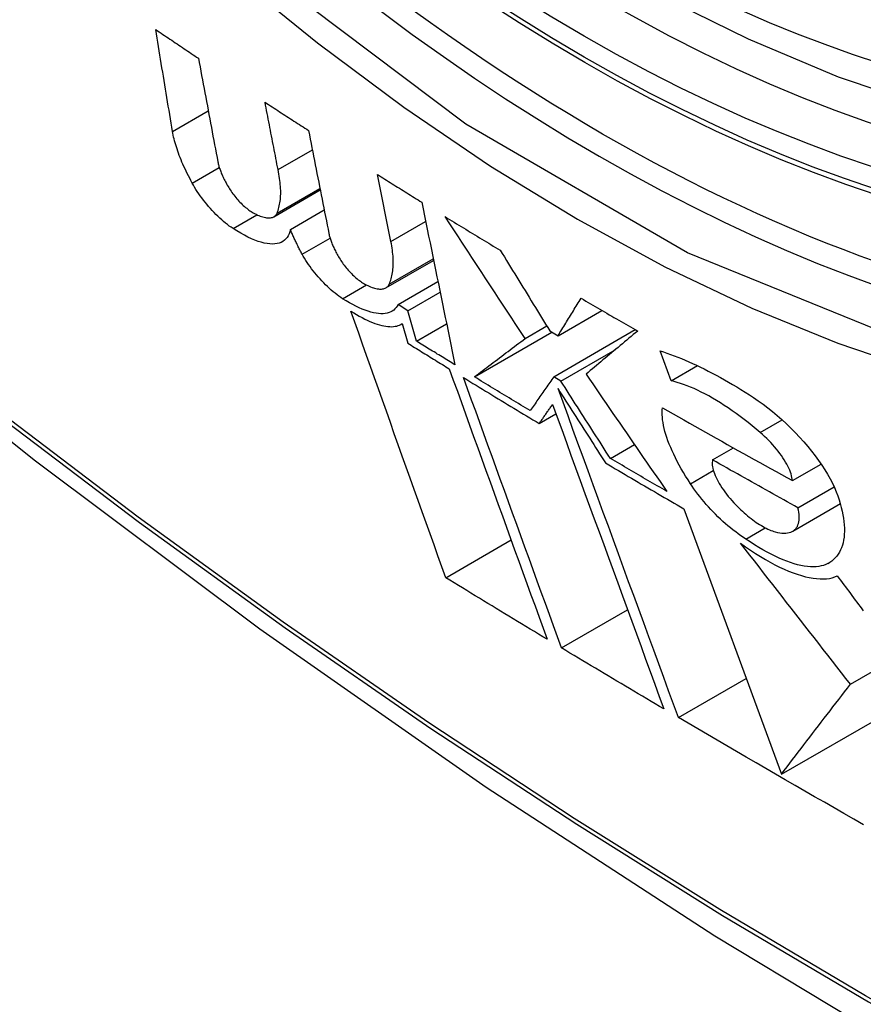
# Model space of a CAD drawing. Header units: inches. Extents: x 27 to 687, y 75 to 319.
# Tile 139 of 239: x 585.434 to 585.576, y 296.157 to 296.322. Entities that reach past the tile are written whole.
import ezdxf

# ---------------------------------------------------------------- set-up
doc = ezdxf.new("R2010")
doc.units = ezdxf.units.IN
doc.header["$MEASUREMENT"] = 0
doc.layers.add('Visible Edges(ANSI)', color=7, linetype='Continuous', lineweight=25)
doc.layers.add('Visible Tangent Edges(ANSI)', color=7, linetype='Continuous', lineweight=25)

msp = doc.modelspace()

# ---------------------------------------------------------------- linework, layer by layer
at = {"layer": 'Visible Edges(ANSI)'}
for p, q in [((585.47723, 296.29709), (585.48299, 296.30041)), ((585.49622, 296.28498), (585.49393, 296.29628)), ((585.47652, 296.28917), (585.48432, 296.29367)), ((585.47706, 296.28977), (585.48427, 296.29393)), ((585.47931, 296.28702), (585.48499, 296.2903)), ((585.49537, 296.27719), (585.5034, 296.28182)), ((585.49741, 296.27437), (585.50413, 296.27825)), ((585.49905, 296.27335), (585.50449, 296.27649)), ((585.49905, 296.27335), (585.49741, 296.27437)), ((585.50051, 296.26823), (585.49905, 296.27335)), ((585.52435, 296.26913), (585.53173, 296.2734)), ((585.49794, 296.27107), (585.49811, 296.27116)), ((585.49811, 296.27117), (585.49904, 296.26789)), ((585.50051, 296.26823), (585.50558, 296.27115)), ((585.51881, 296.26867), (585.52246, 296.27078)), ((585.51026, 296.26223), (585.52331, 296.26976)), ((585.52296, 296.26996), (585.52435, 296.26913)), ((585.52361, 296.26223), (585.53735, 296.27016)), ((585.52483, 296.2615), (585.53397, 296.26678)), ((585.54336, 296.26154), (585.54151, 296.26659)), ((585.54336, 296.26154), (585.54781, 296.2641)), ((585.52483, 296.2615), (585.52361, 296.26223)), ((585.52118, 296.25436), (585.52399, 296.25598)), ((585.53315, 296.24849), (585.5372, 296.25083)), ((585.55036, 296.24823), (585.55388, 296.25026)), ((585.56379, 296.24475), (585.56861, 296.24753)), ((585.56473, 296.24019), (585.57082, 296.24371)), ((585.56386, 296.23626), (585.57186, 296.24088)), ((585.54552, 296.24002), (585.56194, 296.19534)), ((585.55595, 296.23492), (585.55923, 296.23681)), ((585.50545, 296.22842), (585.51644, 296.23477)), ((585.57356, 296.21049), (585.60537, 296.22885)), ((585.52492, 296.2166), (585.53605, 296.22302)), ((585.5446, 296.20489), (585.55601, 296.21148)), ((585.56194, 296.19534), (585.5838, 296.20797))]:
    msp.add_line(p, q, dxfattribs=at)
at = {"layer": 'Visible Edges(ANSI)', "flags": 128}
for points in [[(585.69603, 296.31589), (585.68416, 296.30995), (585.6716, 296.30541), (585.65844, 296.30227), (585.64476, 296.30056), (585.63067, 296.30026), (585.61624, 296.30136), (585.60153, 296.30381), (585.58661, 296.30759), (585.57155, 296.31267), (585.55639, 296.31902), (585.54122, 296.32658), (585.52607, 296.33533), (585.51101, 296.34521), (585.49611, 296.35617), (585.48142, 296.36818), (585.46701, 296.38117), (585.45293, 296.39508), (585.43924, 296.40984)], [(585.28997, 296.37612), (585.32577, 296.34197), (585.36214, 296.3092), (585.39902, 296.27789), (585.43637, 296.24807), (585.47413, 296.21981), (585.51226, 296.19315), (585.55072, 296.16814), (585.58946, 296.14484), (585.62843, 296.12328), (585.66759, 296.10353), (585.7069, 296.08562), (585.74632, 296.06961), (585.78579, 296.05555), (585.82529, 296.04348), (585.86475, 296.03347), (585.90413, 296.02556)], [(585.45946, 296.30351), (585.45934, 296.30422), (585.45922, 296.30493), (585.4591, 296.30564), (585.45899, 296.30636), (585.45887, 296.30707), (585.45875, 296.30778), (585.45863, 296.3085), (585.45851, 296.30921), (585.45839, 296.30993), (585.45827, 296.31064), (585.45816, 296.31136), (585.45804, 296.31207), (585.45792, 296.31279), (585.4578, 296.3135), (585.45768, 296.31422), (585.45757, 296.31494), (585.45745, 296.31565), (585.45733, 296.31637), (585.45721, 296.31708), (585.4571, 296.3178), (585.45698, 296.31851), (585.45686, 296.31923), (585.45674, 296.31994), (585.45663, 296.32066)], [(585.45663, 296.32066), (585.45693, 296.32046), (585.45722, 296.32026), (585.45752, 296.32006), (585.45782, 296.31985), (585.45812, 296.31965), (585.45842, 296.31945), (585.45872, 296.31925), (585.45902, 296.31905), (585.45932, 296.31885), (585.45962, 296.31865), (585.45992, 296.31844), (585.46022, 296.31824), (585.46052, 296.31804), (585.46082, 296.31784), (585.46112, 296.31764), (585.46142, 296.31744), (585.46172, 296.31724), (585.46202, 296.31704), (585.46232, 296.31684), (585.46262, 296.31664), (585.46292, 296.31643), (585.46322, 296.31623), (585.46352, 296.31603), (585.46382, 296.31583)], [(585.46382, 296.31583), (585.46396, 296.31511), (585.46409, 296.31438), (585.46423, 296.31365), (585.46436, 296.31292), (585.4645, 296.3122), (585.46464, 296.31147), (585.46477, 296.31074), (585.46491, 296.31001), (585.46504, 296.30928), (585.46518, 296.30856), (585.46532, 296.30783), (585.46545, 296.3071), (585.46559, 296.30637), (585.46573, 296.30565), (585.46586, 296.30492), (585.466, 296.30419), (585.46614, 296.30346), (585.46627, 296.30274), (585.46641, 296.30201), (585.46655, 296.30128), (585.46668, 296.30056), (585.46682, 296.29983), (585.46696, 296.29911), (585.46709, 296.29838)], [(585.47723, 296.29709), (585.47713, 296.29756), (585.47704, 296.29803), (585.47695, 296.2985), (585.47686, 296.29897), (585.47677, 296.29945), (585.47668, 296.29992), (585.47658, 296.30039), (585.47649, 296.30086), (585.4764, 296.30134), (585.47631, 296.30181), (585.47622, 296.30228), (585.47613, 296.30275), (585.47603, 296.30323), (585.47594, 296.3037), (585.47585, 296.30417), (585.47576, 296.30465), (585.47567, 296.30512), (585.47558, 296.30559), (585.47549, 296.30606), (585.47539, 296.30654), (585.4753, 296.30701), (585.47521, 296.30748), (585.47512, 296.30795), (585.47503, 296.30843)], [(585.47503, 296.30843), (585.47533, 296.30823), (585.47564, 296.30803), (585.47594, 296.30783), (585.47624, 296.30763), (585.47655, 296.30743), (585.47685, 296.30724), (585.47716, 296.30704), (585.47746, 296.30684), (585.47777, 296.30664), (585.47807, 296.30644), (585.47838, 296.30624), (585.47868, 296.30605), (585.47899, 296.30585), (585.47929, 296.30565), (585.4796, 296.30545), (585.4799, 296.30525), (585.48021, 296.30506), (585.48051, 296.30486), (585.48082, 296.30466), (585.48112, 296.30446), (585.48143, 296.30426), (585.48174, 296.30407), (585.48204, 296.30387), (585.48235, 296.30367)], [(585.46278, 296.29482), (585.46256, 296.29523), (585.46235, 296.29563), (585.46214, 296.29603), (585.46194, 296.29643), (585.46175, 296.29682), (585.46157, 296.29722), (585.46139, 296.2976), (585.46122, 296.29799), (585.46105, 296.29837), (585.4609, 296.29874), (585.46075, 296.29911), (585.4606, 296.29948), (585.46047, 296.29985), (585.46034, 296.3002), (585.46022, 296.30056), (585.4601, 296.30091), (585.46, 296.30125), (585.4599, 296.30159), (585.45981, 296.30192), (585.45972, 296.30225), (585.45965, 296.30257), (585.45958, 296.30289), (585.45951, 296.3032), (585.45946, 296.30351)], [(585.48235, 296.30367), (585.48249, 296.30295), (585.48263, 296.30223), (585.48277, 296.3015), (585.48292, 296.30078), (585.48306, 296.30006), (585.4832, 296.29933), (585.48335, 296.29861), (585.48349, 296.29788), (585.48363, 296.29716), (585.48377, 296.29644), (585.48392, 296.29571), (585.48406, 296.29499), (585.4842, 296.29426), (585.48435, 296.29354), (585.48449, 296.29282), (585.48463, 296.29209), (585.48478, 296.29137), (585.48492, 296.29065), (585.48506, 296.28992), (585.48521, 296.2892), (585.48535, 296.28848), (585.48549, 296.28776), (585.48563, 296.28704), (585.48578, 296.28632)], [(585.46709, 296.29838), (585.46712, 296.29823), (585.46716, 296.29808), (585.46719, 296.29792), (585.46724, 296.29776), (585.46728, 296.2976), (585.46733, 296.29744), (585.46739, 296.29727), (585.46745, 296.2971), (585.46751, 296.29692), (585.46758, 296.29675), (585.46765, 296.29657), (585.46772, 296.29639), (585.4678, 296.2962), (585.46789, 296.29602), (585.46797, 296.29583), (585.46806, 296.29564), (585.46816, 296.29545), (585.46825, 296.29526), (585.46836, 296.29506), (585.46846, 296.29487), (585.46857, 296.29467), (585.46868, 296.29447), (585.4688, 296.29427), (585.46892, 296.29407)], [(585.47706, 296.28977), (585.47715, 296.29), (585.47723, 296.29023), (585.47731, 296.29048), (585.47737, 296.29073), (585.47743, 296.29098), (585.47749, 296.29125), (585.47753, 296.29152), (585.47757, 296.29179), (585.47761, 296.29208), (585.47763, 296.29237), (585.47765, 296.29266), (585.47766, 296.29297), (585.47766, 296.29328), (585.47766, 296.29359), (585.47765, 296.29392), (585.47763, 296.29424), (585.4776, 296.29458), (585.47757, 296.29492), (585.47753, 296.29527), (585.47748, 296.29562), (585.47743, 296.29598), (585.47737, 296.29634), (585.4773, 296.29671), (585.47723, 296.29709)], [(585.49393, 296.29628), (585.49424, 296.29608), (585.49455, 296.29589), (585.49486, 296.29569), (585.49517, 296.29549), (585.49549, 296.2953), (585.4958, 296.2951), (585.49611, 296.29491), (585.49642, 296.29471), (585.49673, 296.29452), (585.49704, 296.29433), (585.49735, 296.29413), (585.49766, 296.29394), (585.49797, 296.29374), (585.49828, 296.29355), (585.49859, 296.29335), (585.4989, 296.29316), (585.49922, 296.29296), (585.49953, 296.29277), (585.49984, 296.29257), (585.50015, 296.29238), (585.50046, 296.29219), (585.50078, 296.29199), (585.50109, 296.2918), (585.5014, 296.2916)], [(585.46965, 296.28717), (585.46934, 296.28738), (585.46902, 296.2876), (585.4687, 296.28784), (585.46838, 296.2881), (585.46806, 296.28837), (585.46774, 296.28865), (585.46741, 296.28894), (585.46709, 296.28924), (585.46677, 296.28956), (585.46645, 296.28988), (585.46614, 296.29021), (585.46583, 296.29055), (585.46553, 296.2909), (585.46523, 296.29125), (585.46495, 296.2916), (585.46466, 296.29196), (585.46439, 296.29232), (585.46413, 296.29268), (585.46388, 296.29304), (585.46363, 296.2934), (585.4634, 296.29376), (585.46318, 296.29412), (585.46298, 296.29447), (585.46278, 296.29482)], [(585.46892, 296.29407), (585.46904, 296.29386), (585.46918, 296.29366), (585.46932, 296.29345), (585.46946, 296.29324), (585.46962, 296.29303), (585.46977, 296.29282), (585.46994, 296.29261), (585.4701, 296.29241), (585.47028, 296.2922), (585.47045, 296.292), (585.47063, 296.2918), (585.47081, 296.29161), (585.471, 296.29142), (585.47118, 296.29124), (585.47137, 296.29106), (585.47156, 296.29089), (585.47175, 296.29073), (585.47194, 296.29058), (585.47212, 296.29043), (585.47231, 296.29029), (585.47249, 296.29016), (585.47267, 296.29004), (585.47284, 296.28993), (585.47301, 296.28983)], [(585.5014, 296.2916), (585.50163, 296.29047), (585.50186, 296.28933), (585.5021, 296.28819), (585.50233, 296.28705), (585.50256, 296.28591), (585.5028, 296.28477), (585.50303, 296.28362), (585.50326, 296.28248), (585.5035, 296.28134), (585.50373, 296.2802), (585.50396, 296.27905), (585.5042, 296.27791), (585.50443, 296.27677), (585.50466, 296.27563), (585.5049, 296.27448), (585.50513, 296.27334), (585.50536, 296.2722), (585.5056, 296.27106), (585.50583, 296.26992), (585.50606, 296.26878), (585.50629, 296.26764), (585.50653, 296.2665), (585.50676, 296.26537), (585.50699, 296.26423)], [(585.47301, 296.28983), (585.47327, 296.28969), (585.47352, 296.28957), (585.47376, 296.28945), (585.47399, 296.28935), (585.47422, 296.28926), (585.47445, 296.28918), (585.47466, 296.28912), (585.47487, 296.28906), (585.47508, 296.28902), (585.47527, 296.28899), (585.47546, 296.28897), (585.47563, 296.28896), (585.4758, 296.28897), (585.47596, 296.28898), (585.47612, 296.28901), (585.47626, 296.28905), (585.47639, 296.2891), (585.47651, 296.28916), (585.47663, 296.28924), (585.47673, 296.28932), (585.47683, 296.28942), (585.47692, 296.28953), (585.47699, 296.28964), (585.47706, 296.28977)], [(585.51881, 296.26867), (585.51825, 296.26952), (585.51769, 296.27037), (585.51713, 296.27122), (585.51657, 296.27207), (585.51601, 296.27292), (585.51544, 296.27377), (585.51488, 296.27462), (585.51432, 296.27547), (585.51376, 296.27633), (585.51319, 296.27718), (585.51263, 296.27804), (585.51207, 296.27889), (585.5115, 296.27975), (585.51094, 296.28061), (585.51038, 296.28146), (585.50982, 296.28232), (585.50925, 296.28318), (585.50869, 296.28403), (585.50813, 296.28489), (585.50757, 296.28575), (585.50701, 296.28661), (585.50645, 296.28746), (585.50589, 296.28832), (585.50533, 296.28918)], [(585.50533, 296.28918), (585.50571, 296.28894), (585.5061, 296.2887), (585.50648, 296.28847), (585.50687, 296.28823), (585.50725, 296.28799), (585.50764, 296.28776), (585.50803, 296.28752), (585.50841, 296.28728), (585.5088, 296.28705), (585.50919, 296.28681), (585.50957, 296.28658), (585.50996, 296.28634), (585.51035, 296.2861), (585.51073, 296.28587), (585.51112, 296.28563), (585.51151, 296.2854), (585.5119, 296.28516), (585.51228, 296.28493), (585.51267, 296.28469), (585.51306, 296.28446), (585.51345, 296.28422), (585.51384, 296.28399), (585.51423, 296.28375), (585.51462, 296.28352)], [(585.47931, 296.28702), (585.47922, 296.28664), (585.4791, 296.28629), (585.47895, 296.28597), (585.47876, 296.28568), (585.47855, 296.28542), (585.47831, 296.2852), (585.47804, 296.285), (585.47774, 296.28485), (585.47742, 296.28472), (585.47706, 296.28464), (585.47668, 296.28458), (585.47627, 296.28457), (585.47583, 296.28459), (585.47538, 296.28464), (585.47489, 296.28473), (585.47439, 296.28486), (585.47386, 296.28502), (585.47331, 296.28523), (585.47274, 296.28546), (585.47215, 296.28574), (585.47155, 296.28604), (585.47093, 296.28638), (585.47029, 296.28676), (585.46965, 296.28717)], [(585.48128, 296.28285), (585.48118, 296.28303), (585.48109, 296.28321), (585.48099, 296.28339), (585.4809, 296.28357), (585.4808, 296.28375), (585.48071, 296.28393), (585.48062, 296.28411), (585.48053, 296.28428), (585.48045, 296.28446), (585.48036, 296.28464), (585.48028, 296.28481), (585.48019, 296.28498), (585.48011, 296.28516), (585.48003, 296.28533), (585.47995, 296.2855), (585.47988, 296.28568), (585.4798, 296.28585), (585.47973, 296.28602), (585.47965, 296.28618), (585.47958, 296.28635), (585.47951, 296.28652), (585.47944, 296.28669), (585.47938, 296.28685), (585.47931, 296.28702)], [(585.48578, 296.28632), (585.48581, 296.28617), (585.48584, 296.28601), (585.48588, 296.28586), (585.48593, 296.2857), (585.48598, 296.28554), (585.48603, 296.28537), (585.48608, 296.2852), (585.48615, 296.28503), (585.48621, 296.28486), (585.48628, 296.28469), (585.48635, 296.28451), (585.48643, 296.28433), (585.48651, 296.28415), (585.48659, 296.28396), (585.48668, 296.28378), (585.48678, 296.28359), (585.48687, 296.2834), (585.48697, 296.28321), (585.48708, 296.28301), (585.48718, 296.28282), (585.48729, 296.28262), (585.48741, 296.28243), (585.48753, 296.28223), (585.48765, 296.28203)], [(585.49591, 296.27779), (585.49601, 296.27802), (585.4961, 296.27825), (585.49618, 296.27848), (585.49626, 296.27873), (585.49633, 296.27898), (585.49639, 296.27924), (585.49644, 296.2795), (585.49649, 296.27977), (585.49652, 296.28005), (585.49656, 296.28033), (585.49658, 296.28063), (585.4966, 296.28092), (585.4966, 296.28123), (585.49661, 296.28154), (585.4966, 296.28186), (585.49659, 296.28218), (585.49657, 296.28251), (585.49654, 296.28285), (585.4965, 296.28319), (585.49646, 296.28354), (585.49641, 296.28389), (585.49635, 296.28425), (585.49629, 296.28461), (585.49622, 296.28498)], [(585.51462, 296.28352), (585.51496, 296.28295), (585.51531, 296.28239), (585.51566, 296.28182), (585.516, 296.28125), (585.51635, 296.28069), (585.5167, 296.28012), (585.51705, 296.27956), (585.5174, 296.27899), (585.51774, 296.27843), (585.51809, 296.27786), (585.51844, 296.27729), (585.51879, 296.27673), (585.51913, 296.27616), (585.51948, 296.2756), (585.51983, 296.27503), (585.52018, 296.27447), (585.52053, 296.2739), (585.52087, 296.27334), (585.52122, 296.27278), (585.52157, 296.27221), (585.52192, 296.27165), (585.52226, 296.27109), (585.52261, 296.27052), (585.52296, 296.26996)], [(585.48809, 296.27537), (585.48778, 296.27557), (585.48747, 296.27579), (585.48715, 296.27603), (585.48683, 296.27628), (585.4865, 296.27654), (585.48618, 296.27681), (585.48586, 296.2771), (585.48554, 296.2774), (585.48522, 296.27771), (585.4849, 296.27803), (585.48459, 296.27835), (585.48429, 296.27869), (585.48398, 296.27902), (585.48369, 296.27937), (585.48341, 296.27971), (585.48313, 296.28006), (585.48286, 296.28041), (585.4826, 296.28077), (585.48235, 296.28112), (585.48211, 296.28147), (585.48189, 296.28182), (585.48167, 296.28217), (585.48147, 296.28251), (585.48128, 296.28285)], [(585.48765, 296.28203), (585.48778, 296.28182), (585.48791, 296.28162), (585.48805, 296.28141), (585.4882, 296.2812), (585.48836, 296.281), (585.48852, 296.28079), (585.48868, 296.28058), (585.48885, 296.28038), (585.48903, 296.28018), (585.48921, 296.27998), (585.48939, 296.27978), (585.48957, 296.27959), (585.48976, 296.27941), (585.48995, 296.27923), (585.49014, 296.27905), (585.49033, 296.27888), (585.49052, 296.27872), (585.49071, 296.27857), (585.4909, 296.27842), (585.49109, 296.27829), (585.49127, 296.27816), (585.49146, 296.27804), (585.49163, 296.27793), (585.49181, 296.27783)], [(585.49181, 296.27783), (585.49207, 296.27769), (585.49232, 296.27757), (585.49256, 296.27746), (585.4928, 296.27736), (585.49304, 296.27727), (585.49326, 296.27719), (585.49348, 296.27712), (585.4937, 296.27707), (585.4939, 296.27703), (585.4941, 296.277), (585.49429, 296.27698), (585.49447, 296.27697), (585.49464, 296.27698), (585.4948, 296.277), (585.49496, 296.27703), (585.4951, 296.27707), (585.49524, 296.27712), (585.49536, 296.27718), (585.49548, 296.27726), (585.49558, 296.27734), (585.49568, 296.27744), (585.49577, 296.27755), (585.49584, 296.27766), (585.49591, 296.27779)], [(585.49741, 296.27437), (585.49726, 296.2741), (585.49709, 296.27386), (585.4969, 296.27364), (585.49668, 296.27344), (585.49644, 296.27328), (585.49618, 296.27314), (585.4959, 296.27302), (585.49559, 296.27293), (585.49526, 296.27287), (585.4949, 296.27284), (585.49453, 296.27284), (585.49414, 296.27286), (585.49372, 296.27292), (585.49329, 296.273), (585.49284, 296.27311), (585.49237, 296.27325), (585.49188, 296.27342), (585.49138, 296.27361), (585.49086, 296.27384), (585.49033, 296.27409), (585.48979, 296.27437), (585.48923, 296.27467), (585.48867, 296.27501), (585.48809, 296.27537)], [(585.52435, 296.26913), (585.52451, 296.2694), (585.52467, 296.26966), (585.52483, 296.26992), (585.52499, 296.27018), (585.52515, 296.27044), (585.52531, 296.2707), (585.52547, 296.27096), (585.52563, 296.27123), (585.52579, 296.27149), (585.52595, 296.27175), (585.52611, 296.27201), (585.52627, 296.27228), (585.52643, 296.27254), (585.52659, 296.2728), (585.52675, 296.27307), (585.52692, 296.27333), (585.52708, 296.2736), (585.52724, 296.27386), (585.5274, 296.27412), (585.52756, 296.27439), (585.52772, 296.27465), (585.52789, 296.27492), (585.52805, 296.27518), (585.52821, 296.27545)], [(585.52821, 296.27545), (585.52861, 296.27521), (585.529, 296.27498), (585.5294, 296.27475), (585.52979, 296.27452), (585.53019, 296.27429), (585.53059, 296.27406), (585.53098, 296.27383), (585.53138, 296.2736), (585.53178, 296.27337), (585.53217, 296.27314), (585.53257, 296.27291), (585.53297, 296.27268), (585.53337, 296.27245), (585.53376, 296.27222), (585.53416, 296.27199), (585.53456, 296.27176), (585.53496, 296.27153), (585.53536, 296.2713), (585.53575, 296.27107), (585.53615, 296.27084), (585.53655, 296.27062), (585.53695, 296.27039), (585.53735, 296.27016), (585.53775, 296.26993)], [(585.50545, 296.22842), (585.50479, 296.23026), (585.50413, 296.2321), (585.50347, 296.23395), (585.5028, 296.2358), (585.50214, 296.23766), (585.50147, 296.23952), (585.5008, 296.24139), (585.50014, 296.24326), (585.49947, 296.24514), (585.4988, 296.24701), (585.49813, 296.24889), (585.49746, 296.25077), (585.49679, 296.25265), (585.49612, 296.25453), (585.49545, 296.25642), (585.49478, 296.2583), (585.49412, 296.26018), (585.49345, 296.26206), (585.49278, 296.26394), (585.49212, 296.26581), (585.49146, 296.26769), (585.49079, 296.26956), (585.49013, 296.27143), (585.48948, 296.27329)], [(585.48948, 296.27329), (585.48996, 296.27299), (585.49043, 296.2727), (585.49089, 296.27244), (585.49135, 296.27219), (585.4918, 296.27195), (585.49224, 296.27174), (585.49267, 296.27155), (585.49309, 296.27137), (585.4935, 296.27122), (585.49389, 296.27108), (585.49428, 296.27096), (585.49466, 296.27087), (585.49502, 296.27079), (585.49537, 296.27073), (585.49571, 296.27069), (585.49603, 296.27067), (585.49634, 296.27066), (585.49664, 296.27068), (585.49692, 296.27072), (585.49719, 296.27077), (585.49744, 296.27084), (585.49768, 296.27093), (585.4979, 296.27104), (585.49811, 296.27117)], [(585.51026, 296.26223), (585.51061, 296.26249), (585.51096, 296.26275), (585.51131, 296.26301), (585.51166, 296.26328), (585.51201, 296.26354), (585.51236, 296.26381), (585.51272, 296.26408), (585.51307, 296.26434), (585.51343, 296.26461), (585.51378, 296.26488), (585.51414, 296.26515), (585.5145, 296.26542), (585.51486, 296.26569), (585.51521, 296.26596), (585.51557, 296.26623), (585.51593, 296.2665), (585.51629, 296.26677), (585.51665, 296.26704), (585.51701, 296.26732), (585.51737, 296.26759), (585.51773, 296.26786), (585.51809, 296.26813), (585.51845, 296.2684), (585.51881, 296.26867)], [(585.53775, 296.26993), (585.53738, 296.26962), (585.53701, 296.26932), (585.53665, 296.26901), (585.53628, 296.26871), (585.53591, 296.2684), (585.53555, 296.26809), (585.53518, 296.26779), (585.53482, 296.26748), (585.53445, 296.26718), (585.53409, 296.26688), (585.53372, 296.26657), (585.53336, 296.26627), (585.53299, 296.26596), (585.53263, 296.26566), (585.53227, 296.26536), (585.53191, 296.26506), (585.53155, 296.26475), (585.53119, 296.26445), (585.53083, 296.26415), (585.53047, 296.26385), (585.53012, 296.26355), (585.52976, 296.26326), (585.5294, 296.26296), (585.52905, 296.26266)], [(585.49904, 296.26789), (585.49933, 296.26771), (585.49963, 296.26753), (585.49992, 296.26735), (585.50021, 296.26717), (585.5005, 296.26699), (585.50079, 296.26681), (585.50108, 296.26663), (585.50137, 296.26645), (585.50166, 296.26627), (585.50195, 296.26609), (585.50225, 296.26591), (585.50254, 296.26573), (585.50283, 296.26555), (585.50312, 296.26537), (585.50341, 296.26519), (585.5037, 296.265), (585.504, 296.26482), (585.50429, 296.26464), (585.50458, 296.26446), (585.50487, 296.26428), (585.50516, 296.2641), (585.50546, 296.26392), (585.50575, 296.26374), (585.50604, 296.26356)], [(585.50699, 296.26423), (585.50672, 296.2644), (585.50645, 296.26456), (585.50618, 296.26473), (585.50591, 296.2649), (585.50564, 296.26506), (585.50537, 296.26523), (585.5051, 296.2654), (585.50483, 296.26556), (585.50456, 296.26573), (585.50429, 296.2659), (585.50402, 296.26606), (585.50375, 296.26623), (585.50348, 296.2664), (585.50321, 296.26656), (585.50294, 296.26673), (585.50267, 296.2669), (585.5024, 296.26706), (585.50213, 296.26723), (585.50186, 296.2674), (585.50159, 296.26756), (585.50132, 296.26773), (585.50105, 296.2679), (585.50078, 296.26806), (585.50051, 296.26823)], [(585.54151, 296.26659), (585.54209, 296.26641), (585.54267, 296.26621), (585.54327, 296.266), (585.54387, 296.26578), (585.54448, 296.26555), (585.5451, 296.2653), (585.54573, 296.26504), (585.54636, 296.26476), (585.547, 296.26448), (585.54765, 296.26418), (585.5483, 296.26386), (585.54896, 296.26354), (585.54963, 296.2632), (585.5503, 296.26286), (585.55097, 296.2625), (585.55166, 296.26212), (585.55234, 296.26174), (585.55303, 296.26134), (585.55373, 296.26094), (585.55443, 296.26052), (585.55513, 296.26009), (585.55584, 296.25965), (585.55655, 296.2592), (585.55726, 296.25874)], [(585.50604, 296.26356), (585.50672, 296.26168), (585.5074, 296.25979), (585.50809, 296.25789), (585.50877, 296.25599), (585.50946, 296.25409), (585.51014, 296.25218), (585.51083, 296.25028), (585.51152, 296.24837), (585.51221, 296.24646), (585.5129, 296.24455), (585.51359, 296.24264), (585.51428, 296.24073), (585.51497, 296.23882), (585.51566, 296.23691), (585.51635, 296.23501), (585.51704, 296.23311), (585.51773, 296.23121), (585.51842, 296.22931), (585.5191, 296.22742), (585.51978, 296.22554), (585.52047, 296.22366), (585.52115, 296.22178), (585.52182, 296.21992), (585.5225, 296.21805)], [(585.52492, 296.2166), (585.52425, 296.21846), (585.52357, 296.22032), (585.52289, 296.2222), (585.52221, 296.22408), (585.52152, 296.22596), (585.52083, 296.22785), (585.52015, 296.22975), (585.51946, 296.23164), (585.51877, 296.23355), (585.51808, 296.23545), (585.51739, 296.23736), (585.5167, 296.23926), (585.516, 296.24117), (585.51531, 296.24308), (585.51462, 296.24499), (585.51393, 296.2469), (585.51324, 296.24881), (585.51255, 296.25072), (585.51186, 296.25262), (585.51117, 296.25452), (585.51049, 296.25642), (585.5098, 296.25832), (585.50912, 296.26021), (585.50844, 296.26209)], [(585.50844, 296.26209), (585.50897, 296.26177), (585.5095, 296.26144), (585.51002, 296.26112), (585.51055, 296.2608), (585.51108, 296.26048), (585.51161, 296.26015), (585.51214, 296.25983), (585.51267, 296.25951), (585.5132, 296.25918), (585.51373, 296.25886), (585.51426, 296.25854), (585.51479, 296.25822), (585.51532, 296.25789), (585.51586, 296.25757), (585.51639, 296.25725), (585.51692, 296.25693), (585.51745, 296.25661), (585.51798, 296.25628), (585.51852, 296.25596), (585.51905, 296.25564), (585.51958, 296.25532), (585.52012, 296.255), (585.52065, 296.25468), (585.52118, 296.25436)], [(585.51966, 296.25653), (585.51927, 296.25676), (585.51887, 296.257), (585.51848, 296.25724), (585.51809, 296.25747), (585.51769, 296.25771), (585.5173, 296.25795), (585.51691, 296.25818), (585.51652, 296.25842), (585.51613, 296.25866), (585.51573, 296.2589), (585.51534, 296.25913), (585.51495, 296.25937), (585.51456, 296.25961), (585.51417, 296.25985), (585.51378, 296.26008), (585.51339, 296.26032), (585.51299, 296.26056), (585.5126, 296.2608), (585.51221, 296.26104), (585.51182, 296.26127), (585.51143, 296.26151), (585.51104, 296.26175), (585.51065, 296.26199), (585.51026, 296.26223)], [(585.52361, 296.26223), (585.52344, 296.26199), (585.52328, 296.26175), (585.52311, 296.26151), (585.52295, 296.26127), (585.52278, 296.26103), (585.52262, 296.26079), (585.52245, 296.26056), (585.52229, 296.26032), (585.52212, 296.26008), (585.52196, 296.25984), (585.52179, 296.2596), (585.52162, 296.25936), (585.52146, 296.25913), (585.5213, 296.25889), (585.52113, 296.25865), (585.52097, 296.25841), (585.5208, 296.25818), (585.52064, 296.25794), (585.52047, 296.2577), (585.52031, 296.25747), (585.52015, 296.25723), (585.51998, 296.257), (585.51982, 296.25676), (585.51966, 296.25653)], [(585.52905, 296.26266), (585.52962, 296.26184), (585.53018, 296.26102), (585.53075, 296.26019), (585.53131, 296.25937), (585.53188, 296.25854), (585.53245, 296.25772), (585.53301, 296.2569), (585.53358, 296.25607), (585.53415, 296.25525), (585.53472, 296.25442), (585.53528, 296.2536), (585.53585, 296.25278), (585.53642, 296.25196), (585.53699, 296.25113), (585.53755, 296.25031), (585.53812, 296.24949), (585.53869, 296.24867), (585.53925, 296.24785), (585.53982, 296.24703), (585.54038, 296.24621), (585.54095, 296.2454), (585.54151, 296.24458), (585.54208, 296.24376), (585.54264, 296.24295)], [(585.53315, 296.24849), (585.5328, 296.24903), (585.53246, 296.24957), (585.53211, 296.25011), (585.53176, 296.25066), (585.53142, 296.2512), (585.53107, 296.25174), (585.53072, 296.25228), (585.53038, 296.25282), (585.53003, 296.25336), (585.52968, 296.2539), (585.52934, 296.25445), (585.52899, 296.25499), (585.52864, 296.25553), (585.5283, 296.25607), (585.52795, 296.25662), (585.5276, 296.25716), (585.52725, 296.2577), (585.52691, 296.25824), (585.52656, 296.25879), (585.52621, 296.25933), (585.52587, 296.25987), (585.52552, 296.26042), (585.52517, 296.26096), (585.52483, 296.2615)], [(585.55838, 296.25286), (585.55771, 296.25342), (585.55704, 296.25398), (585.55636, 296.25452), (585.55569, 296.25504), (585.55501, 296.25555), (585.55434, 296.25604), (585.55366, 296.25652), (585.55299, 296.25698), (585.55232, 296.25742), (585.55166, 296.25785), (585.551, 296.25825), (585.55035, 296.25863), (585.54971, 296.259), (585.54907, 296.25934), (585.54845, 296.25966), (585.54783, 296.25996), (585.54723, 296.26024), (585.54663, 296.2605), (585.54605, 296.26073), (585.54548, 296.26094), (585.54493, 296.26112), (585.54439, 296.26128), (585.54387, 296.26142), (585.54336, 296.26154)], [(585.5446, 296.20489), (585.54378, 296.20713), (585.54296, 296.20938), (585.54213, 296.21164), (585.5413, 296.21391), (585.54046, 296.2162), (585.53962, 296.21849), (585.53878, 296.2208), (585.53793, 296.22311), (585.53708, 296.22542), (585.53623, 296.22775), (585.53538, 296.23008), (585.53452, 296.23241), (585.53367, 296.23474), (585.53281, 296.23707), (585.53196, 296.23941), (585.53111, 296.24174), (585.53025, 296.24407), (585.5294, 296.2464), (585.52855, 296.24872), (585.5277, 296.25104), (585.52686, 296.25335), (585.52602, 296.25565), (585.52518, 296.25794), (585.52434, 296.26023)], [(585.52434, 296.26023), (585.52467, 296.25971), (585.52501, 296.25918), (585.52534, 296.25866), (585.52567, 296.25814), (585.52601, 296.25762), (585.52634, 296.2571), (585.52667, 296.25657), (585.52701, 296.25605), (585.52734, 296.25553), (585.52767, 296.25501), (585.52801, 296.25449), (585.52834, 296.25397), (585.52867, 296.25344), (585.52901, 296.25292), (585.52934, 296.2524), (585.52967, 296.25188), (585.53001, 296.25136), (585.53034, 296.25084), (585.53067, 296.25032), (585.531, 296.2498), (585.53134, 296.24928), (585.53167, 296.24876), (585.532, 296.24824), (585.53234, 296.24772)], [(585.55726, 296.25874), (585.55805, 296.2582), (585.55885, 296.25763), (585.55965, 296.25702), (585.56045, 296.25638), (585.56124, 296.25571), (585.56203, 296.25502), (585.5628, 296.2543), (585.56355, 296.25357), (585.56429, 296.25282), (585.565, 296.25205), (585.5657, 296.25128), (585.56636, 296.2505), (585.567, 296.24971), (585.5676, 296.24893), (585.56818, 296.24814), (585.56872, 296.24736), (585.56923, 296.24658), (585.5697, 296.24582), (585.57013, 296.24506), (585.57052, 296.24432), (585.57087, 296.2436), (585.57118, 296.24289), (585.57144, 296.2422), (585.57166, 296.24154)], [(585.52118, 296.25436), (585.52128, 296.25449), (585.52137, 296.25462), (585.52146, 296.25476), (585.52155, 296.25489), (585.52165, 296.25502), (585.52174, 296.25516), (585.52183, 296.25529), (585.52192, 296.25543), (585.52202, 296.25556), (585.52211, 296.25569), (585.5222, 296.25583), (585.52229, 296.25596), (585.52239, 296.25609), (585.52248, 296.25623), (585.52257, 296.25636), (585.52267, 296.2565), (585.52276, 296.25663), (585.52285, 296.25676), (585.52295, 296.2569), (585.52304, 296.25703), (585.52313, 296.25717), (585.52322, 296.2573), (585.52332, 296.25743), (585.52341, 296.25757)], [(585.52341, 296.25757), (585.52418, 296.25545), (585.52496, 296.25333), (585.52574, 296.25119), (585.52652, 296.24906), (585.5273, 296.24691), (585.52809, 296.24477), (585.52888, 296.24261), (585.52966, 296.24046), (585.53045, 296.2383), (585.53124, 296.23615), (585.53203, 296.23399), (585.53282, 296.23184), (585.53361, 296.22968), (585.53439, 296.22753), (585.53518, 296.22538), (585.53597, 296.22324), (585.53675, 296.2211), (585.53753, 296.21897), (585.53831, 296.21684), (585.53908, 296.21472), (585.53986, 296.21261), (585.54063, 296.21051), (585.54139, 296.20842), (585.54215, 296.20634)], [(585.54663, 296.24423), (585.54622, 296.24487), (585.54582, 296.24551), (585.54544, 296.24613), (585.54508, 296.24676), (585.54474, 296.24737), (585.54441, 296.24798), (585.5441, 296.24858), (585.54382, 296.24918), (585.54355, 296.24976), (585.5433, 296.25033), (585.54307, 296.2509), (585.54285, 296.25145), (585.54266, 296.25199), (585.54249, 296.25252), (585.54234, 296.25304), (585.54221, 296.25354), (585.5421, 296.25403), (585.54201, 296.25451), (585.54195, 296.25497), (585.5419, 296.25541), (585.54187, 296.25584), (585.54187, 296.25626), (585.54189, 296.25665), (585.54193, 296.25703)], [(585.54193, 296.25703), (585.54283, 296.25651), (585.54373, 296.256), (585.54464, 296.25548), (585.54554, 296.25497), (585.54645, 296.25445), (585.54735, 296.25394), (585.54826, 296.25342), (585.54917, 296.25291), (585.55008, 296.2524), (585.55098, 296.25188), (585.55189, 296.25137), (585.55281, 296.25086), (585.55372, 296.25035), (585.55463, 296.24984), (585.55554, 296.24933), (585.55646, 296.24881), (585.55737, 296.24831), (585.55829, 296.2478), (585.5592, 296.24729), (585.56012, 296.24678), (585.56104, 296.24627), (585.56195, 296.24577), (585.56287, 296.24526), (585.56379, 296.24475)], [(585.56379, 296.24475), (585.56377, 296.24501), (585.56372, 296.24528), (585.56366, 296.24557), (585.56357, 296.24587), (585.56346, 296.24618), (585.56334, 296.2465), (585.56319, 296.24683), (585.56303, 296.24717), (585.56285, 296.24752), (585.56265, 296.24787), (585.56243, 296.24823), (585.5622, 296.24859), (585.56195, 296.24896), (585.56168, 296.24933), (585.5614, 296.2497), (585.56111, 296.25006), (585.5608, 296.25043), (585.56048, 296.2508), (585.56015, 296.25116), (585.55981, 296.25151), (585.55947, 296.25186), (585.55911, 296.2522), (585.55875, 296.25254), (585.55838, 296.25286)], [(585.53234, 296.24772), (585.53288, 296.2474), (585.53343, 296.24707), (585.53398, 296.24675), (585.53452, 296.24643), (585.53507, 296.24611), (585.53562, 296.24579), (585.53617, 296.24547), (585.53672, 296.24514), (585.53727, 296.24482), (585.53781, 296.2445), (585.53836, 296.24418), (585.53891, 296.24386), (585.53946, 296.24354), (585.54001, 296.24322), (585.54056, 296.2429), (585.54111, 296.24258), (585.54166, 296.24226), (585.54221, 296.24194), (585.54276, 296.24162), (585.54331, 296.2413), (585.54387, 296.24098), (585.54442, 296.24066), (585.54497, 296.24034), (585.54552, 296.24002)], [(585.54264, 296.24295), (585.54224, 296.24318), (585.54185, 296.24341), (585.54145, 296.24364), (585.54105, 296.24387), (585.54066, 296.2441), (585.54026, 296.24433), (585.53986, 296.24456), (585.53947, 296.24479), (585.53907, 296.24502), (585.53868, 296.24525), (585.53828, 296.24549), (585.53789, 296.24572), (585.53749, 296.24595), (585.53709, 296.24618), (585.5367, 296.24641), (585.5363, 296.24664), (585.53591, 296.24687), (585.53551, 296.2471), (585.53512, 296.24734), (585.53473, 296.24757), (585.53433, 296.2478), (585.53394, 296.24803), (585.53354, 296.24826), (585.53315, 296.24849)], [(585.55036, 296.24823), (585.55032, 296.24803), (585.55029, 296.24782), (585.55028, 296.2476), (585.5503, 296.24735), (585.55033, 296.2471), (585.55038, 296.24683), (585.55046, 296.24654), (585.55055, 296.24625), (585.55066, 296.24594), (585.55079, 296.24562), (585.55093, 296.2453), (585.5511, 296.24496), (585.55128, 296.24462), (585.55148, 296.24427), (585.5517, 296.24392), (585.55193, 296.24356), (585.55217, 296.2432), (585.55244, 296.24284), (585.55271, 296.24247), (585.553, 296.24211), (585.5533, 296.24175), (585.55361, 296.24139), (585.55393, 296.24103), (585.55426, 296.24068)], [(585.56473, 296.24019), (585.56413, 296.24052), (585.56352, 296.24086), (585.56292, 296.24119), (585.56232, 296.24152), (585.56172, 296.24186), (585.56112, 296.24219), (585.56052, 296.24252), (585.55992, 296.24286), (585.55932, 296.24319), (585.55872, 296.24353), (585.55812, 296.24386), (585.55752, 296.2442), (585.55692, 296.24453), (585.55633, 296.24487), (585.55573, 296.2452), (585.55513, 296.24554), (585.55453, 296.24587), (585.55394, 296.24621), (585.55334, 296.24654), (585.55275, 296.24688), (585.55215, 296.24722), (585.55155, 296.24755), (585.55096, 296.24789), (585.55036, 296.24823)], [(585.55595, 296.23492), (585.55553, 296.23519), (585.5551, 296.23548), (585.55467, 296.23579), (585.55424, 296.23611), (585.55381, 296.23644), (585.55337, 296.23679), (585.55294, 296.23715), (585.55252, 296.23751), (585.55209, 296.23789), (585.55167, 296.23828), (585.55126, 296.23868), (585.55085, 296.23909), (585.55044, 296.2395), (585.55005, 296.23992), (585.54966, 296.24034), (585.54928, 296.24076), (585.54891, 296.2412), (585.54855, 296.24163), (585.5482, 296.24206), (585.54786, 296.2425), (585.54753, 296.24293), (585.54722, 296.24337), (585.54692, 296.2438), (585.54663, 296.24423)], [(585.55426, 296.24068), (585.55454, 296.2404), (585.55481, 296.24013), (585.55509, 296.23986), (585.55538, 296.2396), (585.55566, 296.23934), (585.55595, 296.23909), (585.55624, 296.23884), (585.55653, 296.2386), (585.55682, 296.23837), (585.55712, 296.23815), (585.55741, 296.23794), (585.5577, 296.23773), (585.55799, 296.23754), (585.55827, 296.23736), (585.55856, 296.23718), (585.55884, 296.23702), (585.55912, 296.23687), (585.55939, 296.23673), (585.55966, 296.2366), (585.55992, 296.23648), (585.56017, 296.23638), (585.56042, 296.23629), (585.56066, 296.23621), (585.5609, 296.23614)], [(585.57166, 296.24154), (585.57185, 296.24089), (585.57202, 296.24025), (585.57217, 296.23963), (585.57229, 296.23902), (585.57239, 296.23843), (585.57246, 296.23785), (585.57251, 296.23729), (585.57254, 296.23675), (585.57254, 296.23622), (585.57252, 296.23572), (585.57248, 296.23523), (585.57241, 296.23476), (585.57231, 296.23431), (585.5722, 296.23388), (585.57206, 296.23347), (585.57189, 296.23308), (585.57171, 296.23271), (585.5715, 296.23237), (585.57126, 296.23205), (585.571, 296.23175), (585.57072, 296.23147), (585.57042, 296.23122), (585.57009, 296.23099), (585.56974, 296.23079)], [(585.5609, 296.23614), (585.56129, 296.23605), (585.56166, 296.23598), (585.56201, 296.23594), (585.56235, 296.23592), (585.56267, 296.23593), (585.56297, 296.23596), (585.56325, 296.23602), (585.56351, 296.2361), (585.56375, 296.2362), (585.56397, 296.23633), (585.56416, 296.23648), (585.56434, 296.23665), (585.56449, 296.23684), (585.56462, 296.23705), (585.56473, 296.23729), (585.56482, 296.23754), (585.56489, 296.23781), (585.56493, 296.2381), (585.56495, 296.23841), (585.56495, 296.23873), (585.56493, 296.23907), (585.56488, 296.23943), (585.56482, 296.2398), (585.56473, 296.24019)], [(585.57356, 296.21049), (585.5728, 296.21146), (585.57204, 296.21243), (585.57128, 296.21341), (585.57052, 296.21439), (585.56975, 296.21537), (585.56898, 296.21635), (585.56821, 296.21734), (585.56745, 296.21833), (585.56667, 296.21931), (585.5659, 296.2203), (585.56513, 296.22129), (585.56436, 296.22229), (585.56359, 296.22328), (585.56281, 296.22427), (585.56204, 296.22527), (585.56126, 296.22626), (585.56049, 296.22726), (585.55972, 296.22825), (585.55894, 296.22925), (585.55817, 296.23024), (585.5574, 296.23123), (585.55662, 296.23223), (585.55585, 296.23322), (585.55508, 296.23421)], [(585.55508, 296.23421), (585.55592, 296.23361), (585.55676, 296.23304), (585.5576, 296.23249), (585.55842, 296.23197), (585.55924, 296.23149), (585.56005, 296.23103), (585.56085, 296.23061), (585.56163, 296.23021), (585.5624, 296.22986), (585.56315, 296.22953), (585.56389, 296.22924), (585.5646, 296.22899), (585.5653, 296.22877), (585.56598, 296.22859), (585.56663, 296.22844), (585.56726, 296.22833), (585.56786, 296.22826), (585.56844, 296.22822), (585.56899, 296.22821), (585.56952, 296.22825), (585.57002, 296.22831), (585.57049, 296.22842), (585.57093, 296.22855), (585.57134, 296.22872)], [(585.56974, 296.23079), (585.56939, 296.23063), (585.56902, 296.23049), (585.56863, 296.23039), (585.56821, 296.23031), (585.56777, 296.23027), (585.56731, 296.23025), (585.56682, 296.23026), (585.56631, 296.2303), (585.56578, 296.23038), (585.56523, 296.23048), (585.56466, 296.23061), (585.56408, 296.23077), (585.56347, 296.23096), (585.56285, 296.23118), (585.56221, 296.23143), (585.56156, 296.23171), (585.56089, 296.23202), (585.56021, 296.23236), (585.55952, 296.23272), (585.55882, 296.23311), (585.55812, 296.23352), (585.5574, 296.23396), (585.55668, 296.23443), (585.55595, 296.23492)], [(585.5225, 296.21805), (585.52179, 296.21849), (585.52107, 296.21892), (585.52036, 296.21935), (585.51965, 296.21978), (585.51893, 296.22021), (585.51822, 296.22064), (585.51751, 296.22107), (585.5168, 296.2215), (585.51608, 296.22193), (585.51537, 296.22236), (585.51466, 296.2228), (585.51395, 296.22323), (585.51324, 296.22366), (585.51253, 296.22409), (585.51182, 296.22452), (585.51111, 296.22496), (585.5104, 296.22539), (585.50969, 296.22582), (585.50899, 296.22625), (585.50828, 296.22669), (585.50757, 296.22712), (585.50686, 296.22755), (585.50615, 296.22799), (585.50545, 296.22842)], [(585.57134, 296.22872), (585.57161, 296.22835), (585.57189, 296.22798), (585.57216, 296.22761), (585.57244, 296.22724), (585.57271, 296.22687), (585.57299, 296.2265), (585.57326, 296.22613), (585.57354, 296.22577), (585.57381, 296.2254), (585.57409, 296.22503), (585.57436, 296.22466), (585.57463, 296.22429), (585.57491, 296.22392), (585.57518, 296.22356), (585.57545, 296.22319), (585.57572, 296.22283)], [(585.54215, 296.20634), (585.54143, 296.20676), (585.54071, 296.20719), (585.53999, 296.20761), (585.53927, 296.20804), (585.53855, 296.20847), (585.53783, 296.20889), (585.53711, 296.20932), (585.53639, 296.20975), (585.53567, 296.21018), (585.53495, 296.2106), (585.53423, 296.21103), (585.53351, 296.21146), (585.5328, 296.21188), (585.53208, 296.21231), (585.53136, 296.21274), (585.53065, 296.21317), (585.52993, 296.2136), (585.52921, 296.21402), (585.5285, 296.21445), (585.52778, 296.21488), (585.52707, 296.21531), (585.52635, 296.21574), (585.52564, 296.21617), (585.52492, 296.2166)], [(585.56194, 296.19534), (585.56241, 296.19596), (585.56288, 296.19658), (585.56335, 296.1972), (585.56383, 296.19782), (585.5643, 296.19844), (585.56478, 296.19907), (585.56526, 296.1997), (585.56574, 296.20032), (585.56622, 296.20095), (585.56671, 296.20159), (585.56719, 296.20222), (585.56768, 296.20285), (585.56816, 296.20349), (585.56865, 296.20412), (585.56914, 296.20476), (585.56963, 296.20539), (585.57012, 296.20603), (585.57061, 296.20667), (585.5711, 296.2073), (585.57159, 296.20794), (585.57208, 296.20858), (585.57258, 296.20921), (585.57307, 296.20985), (585.57356, 296.21049)], [(585.57578, 296.18685), (585.57412, 296.1878), (585.57247, 296.18874), (585.57082, 296.18968), (585.56917, 296.19063), (585.56752, 296.19157), (585.56588, 296.19252), (585.56423, 296.19347), (585.56259, 296.19441), (585.56095, 296.19536), (585.5593, 296.19631), (585.55767, 296.19726), (585.55603, 296.19821), (585.55439, 296.19916), (585.55276, 296.20012), (585.55112, 296.20107), (585.54949, 296.20203), (585.54786, 296.20298), (585.54623, 296.20394), (585.5446, 296.20489)]]:
    msp.add_lwpolyline(points, dxfattribs=at)
at = {"layer": 'Visible Edges(ANSI)'}
msp.add_ellipse((585.53223, 296.58273), major_axis=(0.15748, -0.27276), ratio=0.57735, start_param=2.363977, end_param=7.060801, dxfattribs=at)
msp.add_ellipse((585.52875, 296.58072), major_axis=(0.15994, -0.27703), ratio=0.57735, dxfattribs=at)
at = {"layer": 'Visible Tangent Edges(ANSI)'}
for p, q in [((585.45946, 296.30351), (585.46548, 296.30698)), ((585.46278, 296.29482), (585.46733, 296.29745)), ((585.46965, 296.28717), (585.47367, 296.28949)), ((585.49622, 296.28498), (585.50206, 296.28836)), ((585.48128, 296.28285), (585.48597, 296.28555)), ((585.49591, 296.27779), (585.50334, 296.28208)), ((585.48809, 296.27537), (585.4921, 296.27768)), ((585.55838, 296.25286), (585.56207, 296.25498)), ((585.54663, 296.24423), (585.55048, 296.24646)), ((585.56974, 296.23079), (585.57006, 296.23098))]:
    msp.add_line(p, q, dxfattribs=at)
at = {"layer": 'Visible Tangent Edges(ANSI)', "flags": 128}
for points in [[(585.77719, 296.43552), (585.77427, 296.39431), (585.76586, 296.35727), (585.7521, 296.32515), (585.73336, 296.29874), (585.71012, 296.27866), (585.68289, 296.26542), (585.65218, 296.25917), (585.6186, 296.26008), (585.58301, 296.26812), (585.54615, 296.28311), (585.50885, 296.30475), (585.47206, 296.33246), (585.43642, 296.36577), (585.40284, 296.40385), (585.37213, 296.44575)], [(585.38904, 296.41648), (585.40151, 296.40044), (585.41442, 296.38497), (585.42772, 296.37015), (585.44139, 296.35602), (585.45534, 296.34264), (585.46952, 296.33009), (585.48388, 296.3184), (585.49837, 296.30759), (585.51298, 296.29769), (585.52764, 296.28873), (585.54233, 296.28074), (585.55695, 296.27378), (585.57146, 296.26787), (585.5858, 296.26302), (585.59993, 296.25923), (585.61381, 296.25652), (585.6274, 296.2549), (585.64066, 296.25438), (585.65353, 296.25497), (585.66593, 296.25665), (585.67785, 296.25941), (585.68925, 296.26323)], [(585.79407, 296.06436), (585.77031, 296.07138), (585.74638, 296.07926), (585.72233, 296.088), (585.69816, 296.09759), (585.67386, 296.10803), (585.64948, 296.11931), (585.62504, 296.13141), (585.60056, 296.14433), (585.57607, 296.15805), (585.55158, 296.17257), (585.52708, 296.1879), (585.50257, 296.20402), (585.47809, 296.22094), (585.45366, 296.23862), (585.42932, 296.25704), (585.4051, 296.27619), (585.38103, 296.29604), (585.35713, 296.31656), (585.33343, 296.33773), (585.30997, 296.35952), (585.28676, 296.3819)], [(585.28658, 296.38111), (585.30985, 296.3587), (585.33339, 296.33689), (585.35715, 296.3157), (585.38111, 296.29516), (585.40524, 296.2753), (585.42952, 296.25614), (585.45391, 296.2377), (585.47839, 296.22), (585.50293, 296.20307), (585.52749, 296.18692), (585.55205, 296.17157), (585.57661, 296.15702), (585.60115, 296.14326), (585.6257, 296.13029), (585.65021, 296.11814), (585.67467, 296.1068), (585.69905, 296.0963), (585.72331, 296.08664), (585.74745, 296.07783), (585.77147, 296.06987), (585.79533, 296.06277)]]:
    msp.add_lwpolyline(points, dxfattribs=at)
at = {"layer": 'Visible Tangent Edges(ANSI)'}
for centre, major_axis, start_param, end_param in [((585.53124, 296.58216), (-0.17318, 0.29996), 5.05527, 10.652693), ((585.53119, 296.58213), (0.15059, -0.26083), 4.097754, 6.89782)]:
    msp.add_ellipse(centre, major_axis=major_axis, ratio=0.57735, start_param=start_param, end_param=end_param, dxfattribs=at)
for centre, major_axis in [((585.53183, 296.5825), (-0.17111, 0.29637)), ((585.52885, 296.58078), (0.1627, -0.2818)), ((585.52875, 296.58072), (-0.1621, 0.28076))]:
    msp.add_ellipse(centre, major_axis=major_axis, ratio=0.57735, dxfattribs=at)

doc.saveas('drawing.dxf')
